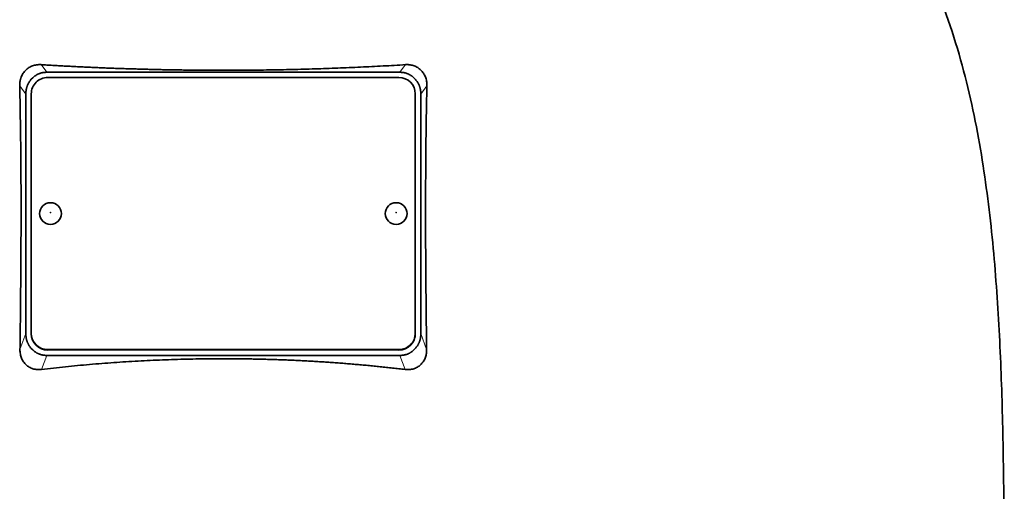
# Model space of a CAD drawing. Header units: millimetres. Extents: x 434 to 1326, y -2761 to 1974.
# Tile 31 of 33: x 1055 to 1235, y 1247 to 1333. Entities that reach past the tile are written whole.
import ezdxf

# ---------------------------------------------------------------- set-up
doc = ezdxf.new("R2010")
doc.units = ezdxf.units.MM
doc.layers.add('VSI344-454_TESTA', color=7, linetype='Continuous')

# ---------------------------------------------------------------- blocks, each defined once
blk = doc.blocks.new('SE3')
at = {"layer": 'VSI344-454_TESTA', "color": 4, "linetype": 'Continuous', "lineweight": 9}
for p, q in [((1060.04, 1323.77), (1059.02, 1325.16)), ((1125.43, 1325.16), (1124.4, 1323.77)), ((1056.22, 1319.79), (1055.11, 1321.3)), ((1129.33, 1321.3), (1128.22, 1319.79)), ((1055.16, 1273.22), (1056.22, 1276.13)), ((1128.22, 1276.13), (1129.28, 1273.22)), ((1060.22, 1273.2), (1060.22, 1273.14)), ((1124.22, 1273.14), (1124.22, 1273.2)), ((1059.11, 1269.59), (1060.04, 1272.15)), ((1124.4, 1272.15), (1125.34, 1269.59))]:
    blk.add_line(p, q, dxfattribs=at)
at = {"layer": 'VSI344-454_TESTA', "color": 7, "linetype": 'Continuous', "lineweight": 35}
for p, q in [((1057.48, 1322.76), (1057.22, 1322.5)), ((1060.04, 1323.77), (1124.4, 1323.77)), ((1124.22, 1322.83), (1060.22, 1322.83)), ((1127.22, 1322.5), (1126.97, 1322.76)), ((1056.22, 1319.79), (1056.22, 1276.13)), ((1057.22, 1319.85), (1057.22, 1276.18)), ((1127.22, 1276.18), (1127.22, 1319.85)), ((1128.22, 1319.79), (1128.22, 1276.13)), ((1057.22, 1276.11), (1057.22, 1276.18)), ((1127.22, 1276.18), (1127.22, 1276.11)), ((1057.22, 1273.42), (1057.5, 1273.14)), ((1060.22, 1273.2), (1124.22, 1273.2)), ((1060.22, 1273.14), (1124.22, 1273.14)), ((1126.95, 1273.14), (1127.22, 1273.42)), ((1060.04, 1272.15), (1124.4, 1272.15))]:
    blk.add_line(p, q, dxfattribs=at)
for centre, major_axis, start_param, end_param in [((1060.22, 1319.85), (3, 0), 1.570796, 3.141593), ((1124.22, 1319.85), (3, 0), 0, 1.570796), ((1060.22, 1276.18), (-3, 0), 0, 1.570796), ((1060.22, 1276.11), (3, 0), 3.141593, 4.712389), ((1124.22, 1276.18), (-3, 0), 1.570796, 3.141593), ((1124.22, 1276.11), (3, 0), 4.712389, 6.283185)]:
    blk.add_ellipse(centre, major_axis=major_axis, ratio=0.992546, start_param=start_param, end_param=end_param, dxfattribs=at)
for centre in [(1060.72, 1298.01), (1123.72, 1298.01)]:
    blk.add_ellipse(centre, major_axis=(2, 0), ratio=0.992546, dxfattribs=at)
at = {"layer": 'VSI344-454_TESTA', "color": 4, "linetype": 'Continuous', "lineweight": 9}
for centre in [(1060.72, 1298.19), (1123.72, 1298.19)]:
    blk.add_ellipse(centre, major_axis=(-0.0635, 0), ratio=0.992546, dxfattribs=at)
at = {"layer": 'VSI344-454_TESTA', "color": 7, "linetype": 'Continuous', "lineweight": 35}
for points, knots in [([(1207.48, 1374.61), (1208.94, 1369.74), (1212.9, 1359.9), (1220.16, 1344.74), (1226.35, 1328.38), (1230.09, 1311.86), (1232.31, 1295.71), (1233.56, 1279.74), (1234.23, 1263.86), (1234.44, 1250.09), (1234.58, 1241.54), (1234.58, 1238.19)], [0, 0, 0, 0, 0.117079, 0.240569, 0.360617, 0.476421, 0.590288, 0.703407, 0.816259, 0.929029, 1, 1, 1, 1]), ([(1055.11, 1321.3), (1055.11, 1321.38), (1055.11, 1321.52), (1055.12, 1321.73), (1055.14, 1321.94), (1055.17, 1322.15), (1055.21, 1322.35), (1055.26, 1322.55), (1055.32, 1322.75), (1055.46, 1323.11), (1055.72, 1323.62), (1056.2, 1324.19), (1056.68, 1324.57), (1057.11, 1324.8), (1057.45, 1324.95), (1057.81, 1325.06), (1058.2, 1325.13), (1058.6, 1325.17), (1058.88, 1325.16), (1059.02, 1325.16)], [0, 0, 0, 0, 0.035549, 0.070458, 0.104811, 0.138697, 0.172208, 0.205437, 0.238483, 0.271444, 0.392179, 0.509734, 0.62349, 0.681765, 0.74041, 0.802087, 0.865142, 0.932062, 1, 1, 1, 1]), ([(1059.02, 1325.16), (1059.37, 1325.14), (1060.07, 1325.09), (1061.12, 1325.03), (1062.17, 1324.97), (1063.23, 1324.91), (1064.29, 1324.86), (1065.35, 1324.8), (1066.41, 1324.75), (1067.48, 1324.7), (1068.55, 1324.65), (1069.61, 1324.61), (1070.68, 1324.56), (1071.75, 1324.52), (1072.82, 1324.48), (1073.9, 1324.44), (1074.97, 1324.41), (1076.04, 1324.38), (1077.12, 1324.34), (1078.2, 1324.32), (1079.27, 1324.29), (1080.35, 1324.26), (1081.43, 1324.24), (1082.51, 1324.22), (1083.59, 1324.2), (1084.67, 1324.19), (1085.74, 1324.17), (1086.82, 1324.16), (1087.9, 1324.15), (1088.98, 1324.14), (1090.06, 1324.14), (1091.14, 1324.14), (1092.56, 1324.13), (1094.31, 1324.14), (1096.4, 1324.15), (1098.5, 1324.17), (1100.59, 1324.2), (1102.68, 1324.23), (1104.77, 1324.28), (1106.85, 1324.33), (1108.94, 1324.39), (1111.02, 1324.46), (1113.09, 1324.53), (1115.16, 1324.62), (1117.23, 1324.71), (1119.29, 1324.81), (1121.34, 1324.92), (1123.39, 1325.03), (1124.75, 1325.12), (1125.43, 1325.16)], [0, 0, 0, 0, 0.016211, 0.032418, 0.048618, 0.064813, 0.081003, 0.097187, 0.113366, 0.129539, 0.145707, 0.161869, 0.178026, 0.194178, 0.210323, 0.226464, 0.242598, 0.258728, 0.274851, 0.29097, 0.307082, 0.323189, 0.339291, 0.355387, 0.371478, 0.387563, 0.403642, 0.419716, 0.435784, 0.451847, 0.467904, 0.483956, 0.500002, 0.531096, 0.562211, 0.593346, 0.624503, 0.65568, 0.686878, 0.718097, 0.749337, 0.780598, 0.811879, 0.843181, 0.874504, 0.905847, 0.937211, 0.968595, 1, 1, 1, 1]), ([(1125.43, 1325.16), (1125.5, 1325.16), (1125.63, 1325.17), (1125.84, 1325.17), (1126.05, 1325.15), (1126.31, 1325.12), (1126.63, 1325.06), (1126.99, 1324.95), (1127.34, 1324.8), (1127.76, 1324.57), (1128.24, 1324.19), (1128.72, 1323.62), (1129.02, 1323.05), (1129.19, 1322.55), (1129.28, 1322.15), (1129.33, 1321.73), (1129.33, 1321.45), (1129.33, 1321.3)], [0, 0, 0, 0, 0.03415, 0.067958, 0.101516, 0.134917, 0.197958, 0.259657, 0.318285, 0.37658, 0.490339, 0.607904, 0.728718, 0.794673, 0.861368, 0.929571, 1, 1, 1, 1]), ([(1055.16, 1273.22), (1055.17, 1273.91), (1055.19, 1275.29), (1055.21, 1277.34), (1055.24, 1279.35), (1055.26, 1281.33), (1055.28, 1283.93), (1055.31, 1287.11), (1055.33, 1290.83), (1055.35, 1294.41), (1055.35, 1297.62), (1055.35, 1300.48), (1055.35, 1303.01), (1055.33, 1305.49), (1055.32, 1307.91), (1055.29, 1310.28), (1055.27, 1312.6), (1055.23, 1314.86), (1055.2, 1317.06), (1055.16, 1319.2), (1055.12, 1320.61), (1055.11, 1321.3)], [0, 0, 0, 0, 0.042884, 0.085115, 0.126688, 0.167598, 0.207845, 0.287396, 0.364258, 0.438438, 0.509943, 0.563651, 0.616305, 0.667913, 0.718481, 0.768017, 0.816527, 0.864002, 0.910419, 0.955757, 1, 1, 1, 1]), ([(1129.33, 1321.3), (1129.33, 1320.94), (1129.31, 1320.2), (1129.28, 1319.08), (1129.26, 1317.95), (1129.24, 1316.81), (1129.22, 1315.64), (1129.2, 1314.46), (1129.18, 1313.27), (1129.17, 1312.06), (1129.15, 1310.84), (1129.13, 1308.11), (1129.1, 1303.76), (1129.08, 1297.89), (1129.1, 1291.89), (1129.13, 1286.9), (1129.17, 1282.81), (1129.2, 1279.69), (1129.24, 1276.49), (1129.27, 1274.32), (1129.28, 1273.22)], [0, 0, 0, 0, 0.02336, 0.047015, 0.070963, 0.095203, 0.119731, 0.144544, 0.169639, 0.195013, 0.220662, 0.246585, 0.366346, 0.49242, 0.612327, 0.739264, 0.80163, 0.865878, 0.932007, 1, 1, 1, 1]), ([(1059.11, 1269.59), (1059.04, 1269.58), (1058.9, 1269.57), (1058.69, 1269.56), (1058.49, 1269.56), (1058.22, 1269.58), (1057.9, 1269.62), (1057.41, 1269.74), (1056.84, 1269.99), (1056.25, 1270.42), (1055.77, 1270.98), (1055.48, 1271.53), (1055.31, 1272.01), (1055.22, 1272.4), (1055.16, 1272.8), (1055.16, 1273.08), (1055.16, 1273.22)], [0, 0, 0, 0, 0.034295, 0.068252, 0.101955, 0.13549, 0.200043, 0.26353, 0.385465, 0.503768, 0.621447, 0.741636, 0.803924, 0.867307, 0.933144, 1, 1, 1, 1]), ([(1129.28, 1273.22), (1129.28, 1273.15), (1129.28, 1273.01), (1129.27, 1272.8), (1129.25, 1272.6), (1129.21, 1272.33), (1129.13, 1272.01), (1129.01, 1271.65), (1128.85, 1271.31), (1128.59, 1270.89), (1128.2, 1270.43), (1127.61, 1269.99), (1127.04, 1269.74), (1126.55, 1269.62), (1126.15, 1269.57), (1125.75, 1269.55), (1125.47, 1269.58), (1125.34, 1269.59)], [0, 0, 0, 0, 0.033557, 0.066787, 0.099773, 0.132599, 0.195864, 0.258046, 0.318335, 0.378144, 0.495718, 0.614111, 0.73627, 0.799835, 0.864479, 0.931713, 1, 1, 1, 1]), ([(1125.34, 1269.59), (1124.96, 1269.63), (1124.21, 1269.72), (1123.08, 1269.85), (1121.95, 1269.97), (1120.82, 1270.09), (1119.69, 1270.21), (1118.56, 1270.32), (1117.42, 1270.42), (1116.28, 1270.52), (1115.15, 1270.62), (1114.01, 1270.71), (1112.87, 1270.79), (1111.72, 1270.88), (1110.58, 1270.95), (1109.44, 1271.02), (1108.29, 1271.09), (1107.15, 1271.15), (1106, 1271.21), (1104.85, 1271.27), (1103.71, 1271.32), (1102.56, 1271.36), (1101.41, 1271.4), (1100.26, 1271.43), (1099.12, 1271.46), (1097.97, 1271.49), (1096.82, 1271.51), (1095.67, 1271.53), (1094.52, 1271.54), (1093.37, 1271.55), (1091.86, 1271.55), (1090, 1271.54), (1087.78, 1271.52), (1085.56, 1271.47), (1083.34, 1271.41), (1081.12, 1271.33), (1078.9, 1271.24), (1076.68, 1271.12), (1074.47, 1270.99), (1072.26, 1270.85), (1070.06, 1270.68), (1067.85, 1270.5), (1065.66, 1270.3), (1063.47, 1270.08), (1061.28, 1269.85), (1059.83, 1269.67), (1059.11, 1269.59)], [0, 0, 0, 0, 0.017368, 0.034723, 0.052068, 0.069401, 0.086724, 0.104036, 0.121338, 0.13863, 0.155913, 0.173186, 0.19045, 0.207705, 0.224952, 0.242191, 0.259422, 0.276645, 0.293862, 0.311071, 0.328273, 0.34547, 0.36266, 0.379845, 0.397024, 0.414198, 0.431367, 0.448532, 0.465693, 0.48285, 0.500003, 0.533168, 0.566348, 0.599545, 0.63276, 0.665997, 0.699257, 0.732542, 0.765855, 0.799198, 0.832572, 0.865981, 0.899426, 0.93291, 0.966434, 1, 1, 1, 1])]:
    blk.add_open_spline(points, degree=3, knots=knots, dxfattribs=at)
for points in [[(1060.04, 1323.77), (1058.53, 1323.77), (1057.48, 1322.76)], [(1126.97, 1322.76), (1125.91, 1323.77), (1124.4, 1323.77)], [(1057.22, 1322.5), (1056.22, 1321.37), (1056.22, 1319.79)], [(1128.22, 1319.79), (1128.22, 1321.37), (1127.22, 1322.5)], [(1056.22, 1276.13), (1056.22, 1274.55), (1057.22, 1273.42)], [(1127.22, 1273.42), (1128.22, 1274.55), (1128.22, 1276.13)], [(1057.5, 1273.14), (1058.54, 1272.15), (1060.04, 1272.15)], [(1124.4, 1272.15), (1125.9, 1272.15), (1126.95, 1273.14)]]:
    blk.add_open_spline(points, degree=2, dxfattribs=at)

msp = doc.modelspace()

# ---------------------------------------------------------------- block references
msp.add_blockref('SE3', (0, 0))

doc.saveas('drawing.dxf')
